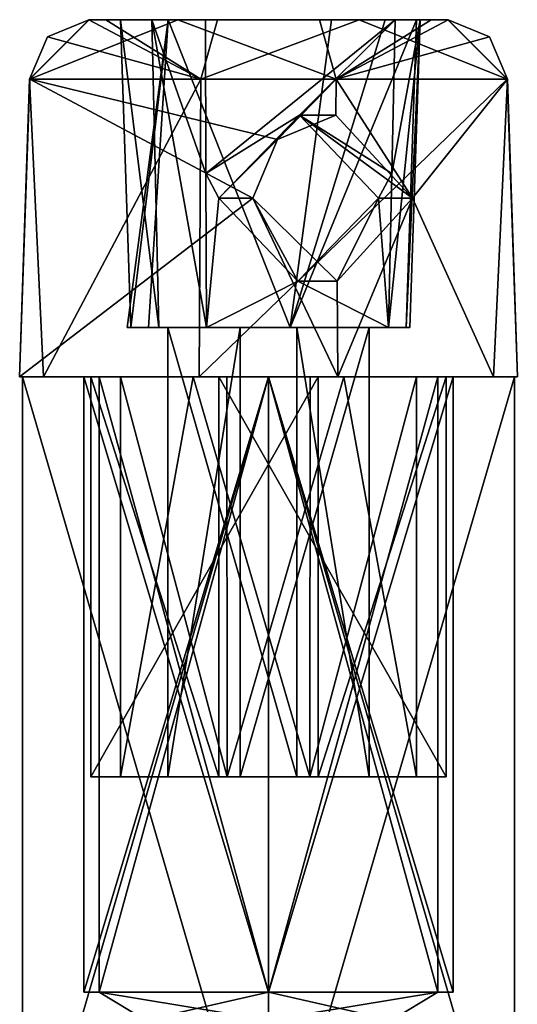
# Model space of a CAD drawing. Header units: millimetres. Extents: x -25 to 25, y -540 to 541.
# Tile 55 of 55: x -4 to 4, y 525 to 541. Entities that reach past the tile are written whole.
import ezdxf

# ---------------------------------------------------------------- set-up
doc = ezdxf.new("R2010")
doc.units = ezdxf.units.MM
doc.header["$LTSCALE"] = 33.374815
for name, color, linetype in [('151', 7, 'CONTINUOUS'), ('153', 7, 'CONTINUOUS'), ('158', 7, 'CONTINUOUS'), ('159', 7, 'CONTINUOUS'), ('160', 7, 'CONTINUOUS'), ('161', 7, 'CONTINUOUS'), ('164', 7, 'CONTINUOUS'), ('172', 7, 'CONTINUOUS'), ('173', 7, 'CONTINUOUS'), ('174', 7, 'CONTINUOUS'), ('175', 7, 'CONTINUOUS'), ('176', 7, 'CONTINUOUS'), ('177', 7, 'CONTINUOUS'), ('178', 7, 'CONTINUOUS'), ('179', 7, 'CONTINUOUS'), ('180', 7, 'CONTINUOUS'), ('181', 7, 'CONTINUOUS'), ('182', 7, 'CONTINUOUS'), ('183', 7, 'CONTINUOUS'), ('184', 7, 'CONTINUOUS'), ('185', 7, 'CONTINUOUS'), ('186', 7, 'CONTINUOUS'), ('187', 7, 'CONTINUOUS'), ('188', 7, 'CONTINUOUS'), ('189', 7, 'CONTINUOUS'), ('190', 7, 'CONTINUOUS'), ('191', 7, 'CONTINUOUS'), ('192', 7, 'CONTINUOUS'), ('193', 7, 'CONTINUOUS')]:
    doc.layers.add(name, color=color, linetype=linetype)

msp = doc.modelspace()

# ---------------------------------------------------------------- linework, layer by layer
at = {"layer": '151', "linetype": 'CONTINUOUS'}
for points in [[(0, 521.8, -4), (-4, 521.8), (0, 535.5, -4), (0, 521.8, -4)], [(0, 535.5, -4), (-4, 521.8), (-4, 535.5), (0, 535.5, -4)], [(4, 521.8), (0, 521.8, -4), (4, 535.5), (4, 521.8)], [(4, 535.5), (0, 521.8, -4), (0, 535.5, -4), (4, 535.5)]]:
    msp.add_3dface(points, dxfattribs=at)
at = {"layer": '153', "linetype": 'CONTINUOUS'}
for points in [[(-4, 521.8), (0, 521.8, 4), (-4, 535.5), (-4, 521.8)], [(-4, 535.5), (0, 521.8, 4), (0, 535.5, 4), (-4, 535.5)], [(0, 521.8, 4), (4, 521.8), (0, 535.5, 4), (0, 521.8, 4)], [(4, 521.8), (4, 535.5), (0, 535.5, 4), (4, 521.8)]]:
    msp.add_3dface(points, dxfattribs=at)
at = {"layer": '158', "linetype": 'CONTINUOUS'}
for points in [[(0, 535.5, -4), (-4, 535.5), (0, 535.5, -2.75), (0, 535.5, -4)], [(-4, 535.5), (0, 535.5, 4), (-2.75, 535.5), (-4, 535.5)], [(0, 535.5, -2.75), (-4, 535.5), (-2.75, 535.5), (0, 535.5, -2.75)], [(-2.75, 535.5), (0, 535.5, 4), (0, 535.5, 2.75), (-2.75, 535.5)], [(4, 535.5), (0, 535.5, -4), (2.75, 535.5), (4, 535.5)], [(0, 535.5, 4), (4, 535.5), (0, 535.5, 2.75), (0, 535.5, 4)], [(4, 535.5), (2.75, 535.5), (0, 535.5, 2.75), (4, 535.5)], [(2.75, 535.5), (0, 535.5, -4), (0, 535.5, -2.75), (2.75, 535.5)]]:
    msp.add_3dface(points, dxfattribs=at)
at = {"layer": '159', "linetype": 'CONTINUOUS'}
for points in [[(0, 535.5, -2.75), (-2.75, 535.5), (0, 525.5, -2.75), (0, 535.5, -2.75)], [(0, 525.5, -2.75), (-2.75, 535.5), (-2.75, 525.5), (0, 525.5, -2.75)], [(2.75, 535.5), (0, 535.5, -2.75), (2.75, 525.5), (2.75, 535.5)], [(2.75, 525.5), (0, 535.5, -2.75), (0, 525.5, -2.75), (2.75, 525.5)]]:
    msp.add_3dface(points, dxfattribs=at)
at = {"layer": '160', "linetype": 'CONTINUOUS'}
for points in [[(-2.75, 535.5), (0, 535.5, 2.75), (-2.75, 525.5), (-2.75, 535.5)], [(-2.75, 525.5), (0, 535.5, 2.75), (0, 525.5, 2.75), (-2.75, 525.5)], [(0, 535.5, 2.75), (2.75, 535.5), (0, 525.5, 2.75), (0, 535.5, 2.75)], [(2.75, 535.5), (2.75, 525.5), (0, 525.5, 2.75), (2.75, 535.5)]]:
    msp.add_3dface(points, dxfattribs=at)
at = {"layer": '161', "linetype": 'CONTINUOUS'}
for points in [[(-2.75, 525.5), (0, 525.5, 2.75), (-2, 525.049), (-2.75, 525.5)], [(-2, 525.049), (0, 525.5, 2.75), (0, 525.049, 2), (-2, 525.049)], [(0, 525.5, 2.75), (2.75, 525.5), (0, 525.049, 2), (0, 525.5, 2.75)], [(0, 525.049, 2), (2.75, 525.5), (2, 525.049), (0, 525.049, 2)]]:
    msp.add_3dface(points, dxfattribs=at)
at = {"layer": '164', "linetype": 'CONTINUOUS'}
for points in [[(0, 525.5, -2.75), (-2.75, 525.5), (0, 525.049, -2), (0, 525.5, -2.75)], [(-2.75, 525.5), (-2, 525.049), (0, 525.049, -2), (-2.75, 525.5)], [(2.75, 525.5), (0, 525.5, -2.75), (2, 525.049), (2.75, 525.5)], [(2, 525.049), (0, 525.5, -2.75), (0, 525.049, -2), (2, 525.049)]]:
    msp.add_3dface(points, dxfattribs=at)
at = {"layer": '172', "linetype": 'CONTINUOUS'}
for points in [[(0, 535.5, -3), (-3, 535.5), (0.001, 525.5, -3), (0, 535.5, -3)], [(0.001, 525.5, -3), (-3, 535.5), (-3, 525.5), (0.001, 525.5, -3)], [(3, 535.5), (0, 535.5, -3), (3, 525.5), (3, 535.5)], [(3, 525.5), (0, 535.5, -3), (0.001, 525.5, -3), (3, 525.5)]]:
    msp.add_3dface(points, dxfattribs=at)
at = {"layer": '173', "linetype": 'CONTINUOUS'}
for points in [[(-3, 525.5), (-3, 535.5), (0, 535.5, 3), (-3, 525.5)], [(-3, 525.5), (0, 535.5, 3), (-0.001, 525.5, 3), (-3, 525.5)], [(3, 535.5), (3, 525.5), (-0.001, 525.5, 3), (3, 535.5)], [(0, 535.5, 3), (3, 535.5), (-0.001, 525.5, 3), (0, 535.5, 3)]]:
    msp.add_3dface(points, dxfattribs=at)
at = {"layer": '174', "linetype": 'CONTINUOUS'}
for points in [[(0.001, 525.5, -3), (-3, 525.5), (0, 525.5, -2.75), (0.001, 525.5, -3)], [(-3, 525.5), (-0.001, 525.5, 3), (-2.75, 525.5), (-3, 525.5)], [(0, 525.5, -2.75), (-3, 525.5), (-2.75, 525.5), (0, 525.5, -2.75)], [(-2.75, 525.5), (-0.001, 525.5, 3), (0, 525.5, 2.75), (-2.75, 525.5)], [(-0.001, 525.5, 3), (3, 525.5), (0, 525.5, 2.75), (-0.001, 525.5, 3)], [(3, 525.5), (2.75, 525.5), (0, 525.5, 2.75), (3, 525.5)], [(2.75, 525.5), (0.001, 525.5, -3), (0, 525.5, -2.75), (2.75, 525.5)], [(3, 525.5), (0.001, 525.5, -3), (2.75, 525.5), (3, 525.5)]]:
    msp.add_3dface(points, dxfattribs=at)
at = {"layer": '175', "linetype": 'CONTINUOUS'}
for points in [[(-0.808, 529, 2.889), (-2.889, 529, -0.808), (-0.458, 529, 1.637), (-0.808, 529, 2.889)], [(-2.889, 529, -0.808), (0.808, 529, -2.889), (-1.637, 529, -0.458), (-2.889, 529, -0.808)], [(-0.458, 529, 1.637), (-2.889, 529, -0.808), (-1.637, 529, -0.458), (-0.458, 529, 1.637)], [(-1.637, 529, -0.458), (0.808, 529, -2.889), (0.458, 529, -1.637), (-1.637, 529, -0.458)], [(2.889, 529, 0.808), (-0.808, 529, 2.889), (1.637, 529, 0.458), (2.889, 529, 0.808)], [(1.637, 529, 0.458), (-0.808, 529, 2.889), (-0.458, 529, 1.637), (1.637, 529, 0.458)], [(0.808, 529, -2.889), (2.889, 529, 0.808), (0.458, 529, -1.637), (0.808, 529, -2.889)], [(2.889, 529, 0.808), (1.637, 529, 0.458), (0.458, 529, -1.637), (2.889, 529, 0.808)]]:
    msp.add_3dface(points, dxfattribs=at)
at = {"layer": '176', "linetype": 'CONTINUOUS'}
for points in [[(-2.889, 529, -0.808), (-0.808, 529, 2.889), (-2.889, 535.5, -0.808), (-2.889, 529, -0.808)], [(-2.889, 535.5, -0.808), (-0.808, 529, 2.889), (-0.808, 535.5, 2.889), (-2.889, 535.5, -0.808)], [(-0.808, 529, 2.889), (2.889, 529, 0.808), (-0.808, 535.5, 2.889), (-0.808, 529, 2.889)], [(2.889, 529, 0.808), (2.889, 535.5, 0.808), (-0.808, 535.5, 2.889), (2.889, 529, 0.808)]]:
    msp.add_3dface(points, dxfattribs=at)
at = {"layer": '177', "linetype": 'CONTINUOUS'}
for points in [[(0.808, 529, -2.889), (-2.889, 529, -0.808), (0.808, 535.5, -2.889), (0.808, 529, -2.889)], [(-2.889, 529, -0.808), (-2.889, 535.5, -0.808), (0.808, 535.5, -2.889), (-2.889, 529, -0.808)], [(2.889, 529, 0.808), (0.808, 529, -2.889), (2.889, 535.5, 0.808), (2.889, 529, 0.808)], [(2.889, 535.5, 0.808), (0.808, 529, -2.889), (0.808, 535.5, -2.889), (2.889, 535.5, 0.808)]]:
    msp.add_3dface(points, dxfattribs=at)
at = {"layer": '178', "linetype": 'CONTINUOUS'}
for points in [[(1.129, 535.5, -4.045), (-2.889, 535.5, -0.808), (-4.045, 535.5, -1.131), (1.129, 535.5, -4.045)], [(-4.045, 535.5, -1.131), (-2.889, 535.5, -0.808), (-3.659, 535.5, 2.061), (-4.045, 535.5, -1.131)], [(-2.889, 535.5, -0.808), (-0.808, 535.5, 2.889), (-3.659, 535.5, 2.061), (-2.889, 535.5, -0.808)], [(-3.659, 535.5, 2.061), (-0.808, 535.5, 2.889), (-1.129, 535.5, 4.045), (-3.659, 535.5, 2.061)], [(0.808, 535.5, -2.889), (-2.889, 535.5, -0.808), (1.129, 535.5, -4.045), (0.808, 535.5, -2.889)], [(-0.808, 535.5, 2.889), (2.889, 535.5, 0.808), (-1.129, 535.5, 4.045), (-0.808, 535.5, 2.889)], [(2.889, 535.5, 0.808), (4.045, 535.5, 1.131), (-1.129, 535.5, 4.045), (2.889, 535.5, 0.808)], [(2.889, 535.5, 0.808), (0.808, 535.5, -2.889), (3.659, 535.5, -2.061), (2.889, 535.5, 0.808)], [(3.659, 535.5, -2.061), (0.808, 535.5, -2.889), (1.129, 535.5, -4.045), (3.659, 535.5, -2.061)], [(4.045, 535.5, 1.131), (2.889, 535.5, 0.808), (3.659, 535.5, -2.061), (4.045, 535.5, 1.131)]]:
    msp.add_3dface(points, dxfattribs=at)
at = {"layer": '179', "linetype": 'CONTINUOUS'}
for points in [[(-3.877, 540.334, -1.111), (-4.045, 535.5, -1.131), (-3.881, 540.334, -1.099), (-3.877, 540.334, -1.111)], [(-4.045, 535.5, -1.131), (-3.877, 540.334, -1.111), (-0.257, 538.4, -4.092), (-4.045, 535.5, -1.131)], [(-3.881, 540.334, -1.099), (-4.045, 535.5, -1.131), (-3.884, 540.334, -1.086), (-3.881, 540.334, -1.099)], [(-3.877, 540.334, -1.111), (1.099, 540.334, -3.881), (0.147, 539.356, -4.064), (-3.877, 540.334, -1.111)], [(-0.257, 538.4, -4.092), (-3.877, 540.334, -1.111), (0.147, 539.356, -4.064), (-0.257, 538.4, -4.092)], [(0.147, 539.356, -4.064), (1.099, 540.334, -3.881), (1.096, 539.75, -3.903), (0.147, 539.356, -4.064)], [(1.096, 539.75, -3.903), (1.099, 540.334, -3.881), (2.343, 538.4, -3.365), (1.096, 539.75, -3.903)], [(1.099, 540.334, -3.881), (3.884, 540.334, 1.086), (2.343, 538.4, -3.365), (1.099, 540.334, -3.881)], [(3.884, 540.334, 1.086), (3.659, 535.5, -2.061), (2.343, 538.4, -3.365), (3.884, 540.334, 1.086)], [(4.045, 535.5, 1.131), (3.659, 535.5, -2.061), (3.884, 540.334, 1.086), (4.045, 535.5, 1.131)], [(1.129, 535.5, -4.045), (-4.045, 535.5, -1.131), (-0.257, 538.4, -4.092), (1.129, 535.5, -4.045)], [(1.129, 535.5, -4.045), (-0.257, 538.4, -4.092), (1.117, 537.05, -3.993), (1.129, 535.5, -4.045)], [(2.343, 538.4, -3.365), (1.129, 535.5, -4.045), (1.117, 537.05, -3.993), (2.343, 538.4, -3.365)], [(3.659, 535.5, -2.061), (1.129, 535.5, -4.045), (2.343, 538.4, -3.365), (3.659, 535.5, -2.061)]]:
    msp.add_3dface(points, dxfattribs=at)
at = {"layer": '180', "linetype": 'CONTINUOUS'}
for points in [[(-3.881, 540.334, -1.099), (-3.884, 540.334, -1.086), (-2.919, 541.3, -0.827), (-3.881, 540.334, -1.099)], [(-2.919, 541.3, -0.827), (-3.884, 540.334, -1.086), (-3.591, 541.019, -1.004), (-2.919, 541.3, -0.827)], [(-3.877, 540.334, -1.111), (-3.881, 540.334, -1.099), (-2.916, 541.3, -0.836), (-3.877, 540.334, -1.111)], [(-2.916, 541.3, -0.836), (-3.881, 540.334, -1.099), (-2.919, 541.3, -0.827), (-2.916, 541.3, -0.836)], [(1.099, 540.334, -3.881), (-3.877, 540.334, -1.111), (-1.475, 541.3, -2.651), (1.099, 540.334, -3.881)], [(-3.877, 540.334, -1.111), (-2.916, 541.3, -0.836), (-1.475, 541.3, -2.651), (-3.877, 540.334, -1.111)], [(-2.922, 541.3, -0.817), (-2.919, 541.3, -0.827), (-3.591, 541.019, -1.004), (-2.922, 541.3, -0.817)], [(0.827, 541.3, -2.919), (1.099, 540.334, -3.881), (-1.475, 541.3, -2.651), (0.827, 541.3, -2.919)], [(2.645, 541.3, -1.485), (1.099, 540.334, -3.881), (0.827, 541.3, -2.919), (2.645, 541.3, -1.485)], [(3.591, 541.019, 1.004), (1.099, 540.334, -3.881), (2.922, 541.3, 0.817), (3.591, 541.019, 1.004)], [(2.922, 541.3, 0.817), (1.099, 540.334, -3.881), (2.645, 541.3, -1.485), (2.922, 541.3, 0.817)], [(3.884, 540.334, 1.086), (1.099, 540.334, -3.881), (3.591, 541.019, 1.004), (3.884, 540.334, 1.086)]]:
    msp.add_3dface(points, dxfattribs=at)
at = {"layer": '181', "linetype": 'CONTINUOUS'}
for points in [[(-2.919, 541.3, -0.827), (-2.922, 541.3, -0.817), (-1.894, 541.3, -1.631), (-2.919, 541.3, -0.827)], [(-2.922, 541.3, -0.817), (-2.645, 541.3, 1.485), (-2.408, 541.3, -0.673), (-2.922, 541.3, -0.817)], [(-1.894, 541.3, -1.631), (-2.922, 541.3, -0.817), (-2.408, 541.3, -0.673), (-1.894, 541.3, -1.631)], [(-2.916, 541.3, -0.836), (-2.919, 541.3, -0.827), (-1.894, 541.3, -1.631), (-2.916, 541.3, -0.836)], [(-1.475, 541.3, -2.651), (-2.916, 541.3, -0.836), (-1.894, 541.3, -1.631), (-1.475, 541.3, -2.651)], [(-2.645, 541.3, 1.485), (-0.827, 541.3, 2.919), (-1.631, 541.3, 1.895), (-2.645, 541.3, 1.485)], [(-2.408, 541.3, -0.673), (-2.645, 541.3, 1.485), (-1.631, 541.3, 1.895), (-2.408, 541.3, -0.673)], [(-1.023, 541.3, -2.281), (-1.475, 541.3, -2.651), (-1.894, 541.3, -1.631), (-1.023, 541.3, -2.281)], [(-0.827, 541.3, 2.919), (1.475, 541.3, 2.651), (-1.631, 541.3, 1.895), (-0.827, 541.3, 2.919)], [(-1.631, 541.3, 1.895), (1.475, 541.3, 2.651), (1.023, 541.3, 2.281), (-1.631, 541.3, 1.895)], [(2.645, 541.3, -1.485), (0.827, 541.3, -2.919), (-1.475, 541.3, -2.651), (2.645, 541.3, -1.485)], [(2.645, 541.3, -1.485), (-1.475, 541.3, -2.651), (-1.023, 541.3, -2.281), (2.645, 541.3, -1.485)], [(2.058, 541.3, -1.419), (2.645, 541.3, -1.485), (-1.023, 541.3, -2.281), (2.058, 541.3, -1.419)], [(1.023, 541.3, 2.281), (1.475, 541.3, 2.651), (1.894, 541.3, 1.631), (1.023, 541.3, 2.281)], [(1.475, 541.3, 2.651), (2.916, 541.3, 0.836), (1.894, 541.3, 1.631), (1.475, 541.3, 2.651)], [(2.919, 541.3, 0.827), (2.922, 541.3, 0.817), (1.894, 541.3, 1.631), (2.919, 541.3, 0.827)], [(1.894, 541.3, 1.631), (2.922, 541.3, 0.817), (2.408, 541.3, 0.673), (1.894, 541.3, 1.631)], [(2.916, 541.3, 0.836), (2.919, 541.3, 0.827), (1.894, 541.3, 1.631), (2.916, 541.3, 0.836)], [(2.645, 541.3, -1.485), (2.058, 541.3, -1.419), (2.466, 541.3, -0.412), (2.645, 541.3, -1.485)], [(2.922, 541.3, 0.817), (2.645, 541.3, -1.485), (2.408, 541.3, 0.673), (2.922, 541.3, 0.817)], [(2.408, 541.3, 0.673), (2.645, 541.3, -1.485), (2.466, 541.3, -0.412), (2.408, 541.3, 0.673)]]:
    msp.add_3dface(points, dxfattribs=at)
at = {"layer": '182', "linetype": 'CONTINUOUS'}
for points in [[(2.058, 541.3, -1.419), (-1.023, 541.3, -2.281), (-1.016, 538.801, -2.188), (2.058, 541.3, -1.419)], [(2.058, 541.3, -1.419), (-1.016, 538.801, -2.188), (0.502, 539.75, -1.798), (2.058, 541.3, -1.419)], [(2.004, 538.801, -1.344), (2.058, 541.3, -1.419), (0.502, 539.75, -1.798), (2.004, 538.801, -1.344)], [(0.502, 539.75, -1.798), (-1.016, 538.801, -2.188), (-0.81, 538.4, -2.116), (0.502, 539.75, -1.798)], [(1.79, 538.4, -1.389), (2.004, 538.801, -1.344), (0.502, 539.75, -1.798), (1.79, 538.4, -1.389)], [(-1.016, 538.801, -2.188), (-1.008, 536.3, -2.095), (-0.81, 538.4, -2.116), (-1.016, 538.801, -2.188)], [(1.949, 536.3, -1.268), (2.004, 538.801, -1.344), (1.79, 538.4, -1.389), (1.949, 536.3, -1.268)], [(-0.81, 538.4, -2.116), (-1.008, 536.3, -2.095), (0.478, 537.05, -1.707), (-0.81, 538.4, -2.116)], [(1.949, 536.3, -1.268), (1.79, 538.4, -1.389), (0.478, 537.05, -1.707), (1.949, 536.3, -1.268)], [(-1.008, 536.3, -2.095), (1.949, 536.3, -1.268), (0.478, 537.05, -1.707), (-1.008, 536.3, -2.095)]]:
    msp.add_3dface(points, dxfattribs=at)
at = {"layer": '183', "linetype": 'CONTINUOUS'}
for points in [[(-1.894, 541.3, -1.631), (-2.408, 541.3, -0.673), (-1.782, 536.3, -1.494), (-1.894, 541.3, -1.631)], [(-2.408, 541.3, -0.673), (-1.631, 541.3, 1.895), (-2.239, 536.3, -0.626), (-2.408, 541.3, -0.673)], [(-1.782, 536.3, -1.494), (-2.408, 541.3, -0.673), (-2.239, 536.3, -0.626), (-1.782, 536.3, -1.494)], [(-2.239, 536.3, -0.626), (-1.631, 541.3, 1.895), (-2.299, 536.3, 0.352), (-2.239, 536.3, -0.626)], [(-2.299, 536.3, 0.352), (-1.631, 541.3, 1.895), (-1.949, 536.3, 1.268), (-2.299, 536.3, 0.352)], [(-1.949, 536.3, 1.268), (-1.631, 541.3, 1.895), (0.351, 536.3, 2.299), (-1.949, 536.3, 1.268)], [(-1.023, 541.3, -2.281), (-1.894, 541.3, -1.631), (-1.016, 538.801, -2.188), (-1.023, 541.3, -2.281)], [(-1.894, 541.3, -1.631), (-1.008, 536.3, -2.095), (-1.016, 538.801, -2.188), (-1.894, 541.3, -1.631)], [(-1.008, 536.3, -2.095), (-1.894, 541.3, -1.631), (-1.782, 536.3, -1.494), (-1.008, 536.3, -2.095)], [(-1.631, 541.3, 1.895), (1.023, 541.3, 2.281), (0.351, 536.3, 2.299), (-1.631, 541.3, 1.895)], [(1.023, 541.3, 2.281), (1.894, 541.3, 1.631), (0.351, 536.3, 2.299), (1.023, 541.3, 2.281)], [(1.894, 541.3, 1.631), (2.408, 541.3, 0.673), (0.351, 536.3, 2.299), (1.894, 541.3, 1.631)], [(0.351, 536.3, 2.299), (2.408, 541.3, 0.673), (2.239, 536.3, 0.626), (0.351, 536.3, 2.299)], [(1.949, 536.3, -1.268), (2.466, 541.3, -0.412), (2.004, 538.801, -1.344), (1.949, 536.3, -1.268)], [(2.466, 541.3, -0.412), (1.949, 536.3, -1.268), (2.299, 536.3, -0.352), (2.466, 541.3, -0.412)], [(2.058, 541.3, -1.419), (2.004, 538.801, -1.344), (2.466, 541.3, -0.412), (2.058, 541.3, -1.419)], [(2.408, 541.3, 0.673), (2.466, 541.3, -0.412), (2.239, 536.3, 0.626), (2.408, 541.3, 0.673)], [(2.239, 536.3, 0.626), (2.466, 541.3, -0.412), (2.299, 536.3, -0.352), (2.239, 536.3, 0.626)]]:
    msp.add_3dface(points, dxfattribs=at)
at = {"layer": '184', "linetype": 'CONTINUOUS'}
for points in [[(-1.782, 536.3, -1.494), (-2.239, 536.3, -0.626), (-2.299, 536.3, 0.352), (-1.782, 536.3, -1.494)], [(-1.782, 536.3, -1.494), (-2.299, 536.3, 0.352), (-1.949, 536.3, 1.268), (-1.782, 536.3, -1.494)], [(-1.782, 536.3, -1.494), (-1.949, 536.3, 1.268), (-1.637, 536.3, -0.458), (-1.782, 536.3, -1.494)], [(-1.949, 536.3, 1.268), (0.351, 536.3, 2.299), (-0.458, 536.3, 1.637), (-1.949, 536.3, 1.268)], [(-1.637, 536.3, -0.458), (-1.949, 536.3, 1.268), (-0.458, 536.3, 1.637), (-1.637, 536.3, -0.458)], [(-1.008, 536.3, -2.095), (-1.782, 536.3, -1.494), (-1.637, 536.3, -0.458), (-1.008, 536.3, -2.095)], [(-1.008, 536.3, -2.095), (-1.637, 536.3, -0.458), (0.458, 536.3, -1.637), (-1.008, 536.3, -2.095)], [(1.949, 536.3, -1.268), (-1.008, 536.3, -2.095), (0.458, 536.3, -1.637), (1.949, 536.3, -1.268)], [(-0.458, 536.3, 1.637), (0.351, 536.3, 2.299), (1.637, 536.3, 0.458), (-0.458, 536.3, 1.637)], [(0.351, 536.3, 2.299), (2.239, 536.3, 0.626), (1.637, 536.3, 0.458), (0.351, 536.3, 2.299)], [(1.637, 536.3, 0.458), (1.949, 536.3, -1.268), (0.458, 536.3, -1.637), (1.637, 536.3, 0.458)], [(2.299, 536.3, -0.352), (1.949, 536.3, -1.268), (1.637, 536.3, 0.458), (2.299, 536.3, -0.352)], [(2.239, 536.3, 0.626), (2.299, 536.3, -0.352), (1.637, 536.3, 0.458), (2.239, 536.3, 0.626)]]:
    msp.add_3dface(points, dxfattribs=at)
at = {"layer": '185', "linetype": 'CONTINUOUS'}
for points in [[(-0.458, 529, 1.637), (-1.637, 529, -0.458), (-0.458, 536.3, 1.637), (-0.458, 529, 1.637)], [(-1.637, 529, -0.458), (-1.637, 536.3, -0.458), (-0.458, 536.3, 1.637), (-1.637, 529, -0.458)], [(1.637, 529, 0.458), (-0.458, 529, 1.637), (1.637, 536.3, 0.458), (1.637, 529, 0.458)], [(-0.458, 529, 1.637), (-0.458, 536.3, 1.637), (1.637, 536.3, 0.458), (-0.458, 529, 1.637)]]:
    msp.add_3dface(points, dxfattribs=at)
at = {"layer": '186', "linetype": 'CONTINUOUS'}
for points in [[(-1.637, 529, -0.458), (0.458, 529, -1.637), (-1.637, 536.3, -0.458), (-1.637, 529, -0.458)], [(-1.637, 536.3, -0.458), (0.458, 529, -1.637), (0.458, 536.3, -1.637), (-1.637, 536.3, -0.458)], [(0.458, 529, -1.637), (1.637, 529, 0.458), (0.458, 536.3, -1.637), (0.458, 529, -1.637)], [(1.637, 529, 0.458), (1.637, 536.3, 0.458), (0.458, 536.3, -1.637), (1.637, 529, 0.458)]]:
    msp.add_3dface(points, dxfattribs=at)
at = {"layer": '187', "linetype": 'CONTINUOUS'}
for points in [[(-0.257, 538.4, -4.092), (-0.81, 538.4, -2.116), (0.478, 537.05, -1.707), (-0.257, 538.4, -4.092)], [(1.117, 537.05, -3.993), (-0.257, 538.4, -4.092), (0.478, 537.05, -1.707), (1.117, 537.05, -3.993)], [(1.79, 538.4, -1.389), (1.117, 537.05, -3.993), (0.478, 537.05, -1.707), (1.79, 538.4, -1.389)], [(2.343, 538.4, -3.365), (1.117, 537.05, -3.993), (1.79, 538.4, -1.389), (2.343, 538.4, -3.365)]]:
    msp.add_3dface(points, dxfattribs=at)
at = {"layer": '188', "linetype": 'CONTINUOUS'}
for points in [[(0.147, 539.356, -4.064), (0.502, 539.75, -1.798), (-0.81, 538.4, -2.116), (0.147, 539.356, -4.064)], [(0.147, 539.356, -4.064), (1.096, 539.75, -3.903), (0.502, 539.75, -1.798), (0.147, 539.356, -4.064)], [(1.096, 539.75, -3.903), (2.343, 538.4, -3.365), (0.502, 539.75, -1.798), (1.096, 539.75, -3.903)], [(2.343, 538.4, -3.365), (1.79, 538.4, -1.389), (0.502, 539.75, -1.798), (2.343, 538.4, -3.365)], [(-0.257, 538.4, -4.092), (0.147, 539.356, -4.064), (-0.81, 538.4, -2.116), (-0.257, 538.4, -4.092)]]:
    msp.add_3dface(points, dxfattribs=at)
at = {"layer": '189', "linetype": 'CONTINUOUS'}
for points in [[(-2.922, 541.3, -0.817), (-3.591, 541.019, -1.004), (-1.099, 540.334, 3.881), (-2.922, 541.3, -0.817)], [(-2.645, 541.3, 1.485), (-2.922, 541.3, -0.817), (-1.099, 540.334, 3.881), (-2.645, 541.3, 1.485)], [(-0.827, 541.3, 2.919), (-2.645, 541.3, 1.485), (-1.099, 540.334, 3.881), (-0.827, 541.3, 2.919)], [(1.475, 541.3, 2.651), (-0.827, 541.3, 2.919), (-1.099, 540.334, 3.881), (1.475, 541.3, 2.651)], [(3.877, 540.334, 1.111), (1.475, 541.3, 2.651), (-1.099, 540.334, 3.881), (3.877, 540.334, 1.111)], [(2.916, 541.3, 0.836), (1.475, 541.3, 2.651), (3.877, 540.334, 1.111), (2.916, 541.3, 0.836)], [(2.919, 541.3, 0.827), (2.916, 541.3, 0.836), (3.881, 540.334, 1.099), (2.919, 541.3, 0.827)], [(3.881, 540.334, 1.099), (2.916, 541.3, 0.836), (3.877, 540.334, 1.111), (3.881, 540.334, 1.099)], [(3.884, 540.334, 1.086), (3.591, 541.019, 1.004), (2.919, 541.3, 0.827), (3.884, 540.334, 1.086)], [(3.884, 540.334, 1.086), (2.919, 541.3, 0.827), (3.881, 540.334, 1.099), (3.884, 540.334, 1.086)], [(3.591, 541.019, 1.004), (2.922, 541.3, 0.817), (2.919, 541.3, 0.827), (3.591, 541.019, 1.004)], [(-3.591, 541.019, -1.004), (-3.884, 540.334, -1.086), (-1.099, 540.334, 3.881), (-3.591, 541.019, -1.004)]]:
    msp.add_3dface(points, dxfattribs=at)
at = {"layer": '190', "linetype": 'CONTINUOUS'}
for points in [[(-4.045, 535.5, -1.131), (-3.659, 535.5, 2.061), (-3.884, 540.334, -1.086), (-4.045, 535.5, -1.131)], [(-3.884, 540.334, -1.086), (-3.659, 535.5, 2.061), (-1.099, 540.334, 3.881), (-3.884, 540.334, -1.086)], [(-3.659, 535.5, 2.061), (-1.129, 535.5, 4.045), (-1.099, 540.334, 3.881), (-3.659, 535.5, 2.061)], [(-1.129, 535.5, 4.045), (4.045, 535.5, 1.131), (3.877, 540.334, 1.111), (-1.129, 535.5, 4.045)], [(-1.129, 535.5, 4.045), (3.877, 540.334, 1.111), (-1.099, 540.334, 3.881), (-1.129, 535.5, 4.045)], [(4.045, 535.5, 1.131), (3.881, 540.334, 1.099), (3.877, 540.334, 1.111), (4.045, 535.5, 1.131)], [(4.045, 535.5, 1.131), (3.884, 540.334, 1.086), (3.881, 540.334, 1.099), (4.045, 535.5, 1.131)]]:
    msp.add_3dface(points, dxfattribs=at)
at = {"layer": '191', "linetype": 'CONTINUOUS'}
for points in [[(0.673, 529, -2.408), (-2.408, 529, -0.673), (-1.226, 535.5, -2.179), (0.673, 529, -2.408)], [(-1.226, 535.5, -2.179), (-2.408, 529, -0.673), (-2.408, 535.5, -0.673), (-1.226, 535.5, -2.179)], [(0.675, 535.5, -2.407), (0.673, 529, -2.408), (-1.226, 535.5, -2.179), (0.675, 535.5, -2.407)], [(2.408, 529, 0.673), (0.673, 529, -2.408), (2.408, 535.5, 0.673), (2.408, 529, 0.673)], [(2.408, 535.5, 0.673), (0.673, 529, -2.408), (0.675, 535.5, -2.407), (2.408, 535.5, 0.673)]]:
    msp.add_3dface(points, dxfattribs=at)
at = {"layer": '192', "linetype": 'CONTINUOUS'}
for points in [[(-2.408, 535.5, -0.673), (-2.408, 529, -0.673), (-0.673, 529, 2.408), (-2.408, 535.5, -0.673)], [(-2.408, 535.5, -0.673), (-0.673, 529, 2.408), (-0.675, 535.5, 2.407), (-2.408, 535.5, -0.673)], [(-0.675, 535.5, 2.407), (-0.673, 529, 2.408), (1.226, 535.5, 2.179), (-0.675, 535.5, 2.407)], [(-0.673, 529, 2.408), (2.408, 529, 0.673), (1.226, 535.5, 2.179), (-0.673, 529, 2.408)], [(2.408, 529, 0.673), (2.408, 535.5, 0.673), (1.226, 535.5, 2.179), (2.408, 529, 0.673)]]:
    msp.add_3dface(points, dxfattribs=at)
at = {"layer": '193', "linetype": 'CONTINUOUS'}
for points in [[(-2.408, 535.5, -0.673), (-0.675, 535.5, 2.407), (-2.889, 535.5, -0.808), (-2.408, 535.5, -0.673)], [(-2.408, 535.5, -0.673), (-2.889, 535.5, -0.808), (-1.47, 535.5, -2.615), (-2.408, 535.5, -0.673)], [(-2.889, 535.5, -0.808), (-0.675, 535.5, 2.407), (-0.808, 535.5, 2.889), (-2.889, 535.5, -0.808)], [(-1.226, 535.5, -2.179), (-2.408, 535.5, -0.673), (-1.47, 535.5, -2.615), (-1.226, 535.5, -2.179)], [(0.675, 535.5, -2.407), (-1.226, 535.5, -2.179), (-1.47, 535.5, -2.615), (0.675, 535.5, -2.407)], [(0.808, 535.5, -2.889), (0.675, 535.5, -2.407), (-1.47, 535.5, -2.615), (0.808, 535.5, -2.889)], [(-0.808, 535.5, 2.889), (-0.675, 535.5, 2.407), (1.47, 535.5, 2.615), (-0.808, 535.5, 2.889)], [(-0.675, 535.5, 2.407), (1.226, 535.5, 2.179), (1.47, 535.5, 2.615), (-0.675, 535.5, 2.407)], [(2.408, 535.5, 0.673), (0.675, 535.5, -2.407), (2.889, 535.5, 0.808), (2.408, 535.5, 0.673)], [(2.889, 535.5, 0.808), (0.675, 535.5, -2.407), (0.808, 535.5, -2.889), (2.889, 535.5, 0.808)], [(1.226, 535.5, 2.179), (2.408, 535.5, 0.673), (1.47, 535.5, 2.615), (1.226, 535.5, 2.179)], [(1.47, 535.5, 2.615), (2.408, 535.5, 0.673), (2.889, 535.5, 0.808), (1.47, 535.5, 2.615)]]:
    msp.add_3dface(points, dxfattribs=at)

doc.saveas('drawing.dxf')
